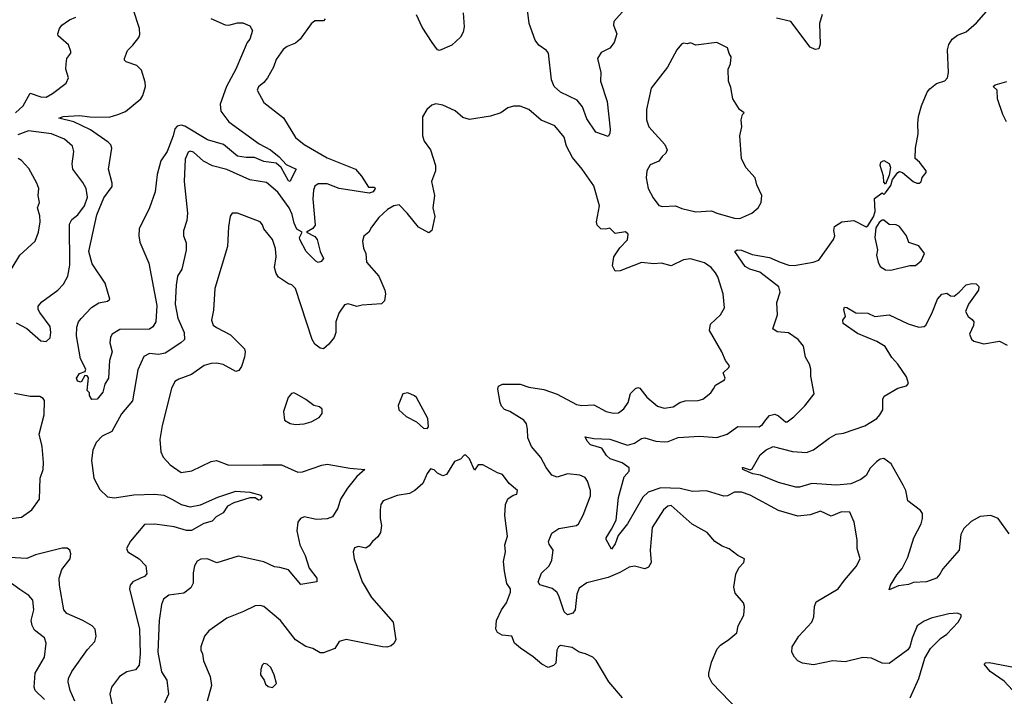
# Model space of a CAD drawing. Extents: x 2293878 to 2522763, y 823964 to 1006972.
# Tile 234 of 256: x 2339785 to 2345391, y 996273 to 1000126. Entities that reach past the tile are written whole.
import ezdxf

# ---------------------------------------------------------------- set-up
doc = ezdxf.new("R2010")
doc.units = 0

msp = doc.modelspace()

# ---------------------------------------------------------------- linework, layer by layer
at = {"layer": '0CON20XD'}
for points in [[(2343230, 1000185), (2343168, 1000115), (2343166.2, 1000095), (2343185.5, 1000045), (2343170.5, 999995), (2343145, 999964.3), (2343095, 999939.2), (2343075.6, 999905), (2343094.3, 999825), (2343091.5, 999775), (2343129.1, 999659.1), (2343147.4, 999502.6), (2343145, 999477.5), (2343135, 999460), (2343065, 999484.4), (2343015, 999562.2), (2342988.7, 999628.7), (2342958.4, 999668.4), (2342865, 999713.2), (2342828.8, 999745), (2342813.3, 999783.3), (2342795.2, 999935.2), (2342785, 999951.1), (2342741.5, 999981.5), (2342719.4, 1000009.4), (2342686.4, 1000103.6), (2342656.7, 1000335)], [(2340873.3, 1000133.3), (2340955, 1000097.1), (2340975, 1000093.8), (2341025, 1000107.5), (2341055, 1000107.1), (2341095, 1000091.4), (2341110, 1000065), (2341095.7, 1000015), (2341080.8, 999995), (2341015.3, 999845), (2340962.4, 999745), (2340926.9, 999645), (2340930.9, 999605), (2340975, 999544.2), (2341149.5, 999419.5), (2341213.8, 999385), (2341262.7, 999345), (2341301.9, 999301.9), (2341359.2, 999275), (2341329.2, 999215), (2341325, 999204.4), (2341315, 999208.1), (2341274, 999285), (2341245, 999309.7), (2341175, 999318), (2341121.9, 999341.9), (2341075, 999340.3), (2341025, 999348.4), (2340946, 999416), (2340855, 999442.4), (2340725, 999519.4), (2340705, 999525.4), (2340681, 999519), (2340667.7, 999505), (2340659.4, 999465), (2340625, 999375.6), (2340588.8, 999321.2), (2340568.1, 999245), (2340556, 999145), (2340524.6, 999055), (2340465.4, 998935), (2340462.8, 998895), (2340468.5, 998858.5), (2340519.7, 998739.7), (2340565, 998497.5), (2340561.1, 998405), (2340543.4, 998376.6), (2340525, 998364), (2340355, 998361.7), (2340311.2, 998335), (2340302.6, 998317.4), (2340298.9, 998285), (2340311.6, 998235), (2340296.7, 998185), (2340290, 998085), (2340270.5, 998049.5), (2340258, 998005), (2340226.2, 997965), (2340195, 997962.5), (2340182.5, 997985), (2340181.7, 998001.7), (2340170, 998015), (2340176.7, 998086.7), (2340168.3, 998098.3), (2340155, 998100), (2340135, 998062.5), (2340115, 998067.5), (2340108.8, 998085), (2340125, 998111.2), (2340158.3, 998121.7), (2340162.5, 998135), (2340131.2, 998195), (2340109.3, 998325), (2340111.1, 998375), (2340120.4, 998405), (2340134.6, 998425), (2340193, 998487), (2340235, 998514.4), (2340285, 998522.5), (2340298, 998535), (2340270.8, 998625), (2340198.4, 998735), (2340179.4, 998805), (2340225, 999014.3), (2340265, 999112.2), (2340311.1, 999175), (2340311.3, 999195), (2340290.8, 999275), (2340310.4, 999395), (2340304, 999414), (2340289.3, 999429.3), (2340187.8, 999497.8), (2340093.4, 999543.4), (2340007.5, 999565), (2340032.5, 999575), (2340125, 999580.4), (2340185, 999572.5), (2340295, 999571.4), (2340344.4, 999585.6), (2340387.7, 999602.3), (2340475, 999676), (2340486.7, 999695), (2340501.4, 999745), (2340500.3, 999770.3), (2340479.1, 999839.1), (2340451.2, 999865), (2340392, 999885), (2340382, 999895), (2340381.2, 999905), (2340399.3, 999950.7), (2340429.5, 999980.5), (2340463.3, 1000025), (2340468.8, 1000041.2), (2340467.7, 1000075), (2340430.4, 1000185)], [(2344952.7, 999712.7), (2344967.4, 999732.6), (2345005, 999762.5), (2345052.4, 999777.6), (2345067.1, 999795), (2345073.3, 999825), (2345067.7, 999955), (2345076.1, 999985), (2345094.6, 1000015), (2345125, 1000037.1), (2345175, 1000056.2), (2345232.2, 1000107.8), (2345317.2, 1000202.8)], [(2340020.2, 1000020.2), (2340004.6, 1000034.6), (2340002.9, 1000045), (2340011.4, 1000075), (2340025.8, 1000095), (2340068, 1000125), (2340105, 1000140)], [(2341525, 1000130), (2341515, 1000120), (2341465, 1000120), (2341445, 1000102.5), (2341382.9, 1000015), (2341355, 999991.4), (2341307.1, 999972.9), (2341285, 999956.7), (2341245, 999900), (2341230.8, 999855), (2341195.7, 999795), (2341175, 999768), (2341145.7, 999744.3), (2341137.5, 999725), (2341175.7, 999655), (2341286.3, 999566.3), (2341355, 999454.2), (2341404.2, 999415), (2341535, 999338.9), (2341696.7, 999275), (2341731.2, 999235), (2341772, 999172), (2341805, 999171.9), (2341809.2, 999165), (2341798.5, 999145), (2341775, 999137.5), (2341605, 999164.7), (2341535, 999190.6), (2341485, 999190.4), (2341465, 999178.6), (2341457.3, 999155), (2341454, 999105), (2341466.9, 998955), (2341453.9, 998936.1), (2341417.5, 998915), (2341465, 998890.8), (2341479.6, 998875), (2341495.3, 998805), (2341515.4, 998765), (2341500.9, 998749.1), (2341485, 998744), (2341470.6, 998750.6), (2341415.5, 998805), (2341379.4, 998875), (2341378.7, 998885), (2341393.8, 998915), (2341363.5, 998933.5), (2341347.4, 998967.4), (2341336.3, 999016.3), (2341319.8, 999055), (2341255, 999144.1), (2341189.4, 999199.4), (2341095, 999213.2), (2340965, 999272.1), (2340883.6, 999293.6), (2340831, 999321), (2340775, 999371.5), (2340755, 999376.5), (2340745, 999370.6), (2340728.1, 999331.9), (2340720.8, 999205), (2340740.6, 999025), (2340737.6, 998982.4), (2340716.8, 998923.2), (2340718.5, 998895), (2340732.9, 998855), (2340733.2, 998813.2), (2340707.5, 998705), (2340684.4, 998665), (2340675.4, 998614.6), (2340669.6, 998505), (2340685, 998426.2), (2340721.5, 998345), (2340722.9, 998305), (2340702.5, 998285), (2340612.6, 998227.4), (2340575, 998220), (2340525, 998224.4), (2340492.6, 998207.4), (2340458.3, 998131.7), (2340427.8, 997955), (2340365, 997880.8), (2340309.2, 997780.8), (2340255, 997754.3), (2340221.2, 997718.8), (2340202.3, 997675), (2340194.7, 997615), (2340206.9, 997515), (2340240.6, 997450.6), (2340285, 997408.8), (2340325, 997402.5), (2340435, 997419.6), (2340555, 997423.8), (2340605, 997417.3), (2340655, 997394), (2340705, 997365.4), (2340755, 997352.7), (2340815, 997363.5), (2340913, 997407), (2341015, 997440.6), (2341095, 997435.4), (2341157.3, 997417.3), (2341164.3, 997405), (2341155, 997390.8), (2341145, 997390), (2341125, 997403.5), (2341095, 997403.6), (2341004.7, 997375.3), (2340968.8, 997355), (2340942.7, 997317.3), (2340904, 997295), (2340880, 997270), (2340833.2, 997256.8), (2340762.6, 997217.4), (2340735, 997216.6), (2340665, 997238.4), (2340555, 997253.9), (2340495, 997251.2), (2340415, 997156), (2340393.3, 997115), (2340400, 997095), (2340465.8, 997055), (2340503.1, 997015), (2340509.1, 996970.9), (2340496, 996955), (2340473.3, 996945), (2340430, 996925), (2340414, 996905), (2340410, 996885), (2340467.5, 996655), (2340471.8, 996515), (2340465, 996450), (2340445, 996422.9), (2340395, 996411.8), (2340353.6, 996386.4), (2340307.3, 996325), (2340299.2, 996285), (2340315.9, 996205)], [(2342309.2, 1000165), (2342315.7, 1000085), (2342310.8, 1000055), (2342295, 1000026.7), (2342245, 999980), (2342175, 999950), (2342164, 999955), (2342133.3, 999995), (2342076, 1000084), (2342045, 1000153.6)], [(2344354.3, 1000155.7), (2344338.8, 1000105), (2344343, 999987), (2344335, 999960), (2344315, 999956), (2344285, 999970), (2344175.8, 1000115), (2344094.3, 1000134.3)], [(2339760.6, 999595), (2339804.5, 999635), (2339845, 999707.1), (2339905, 999686.7), (2339935.4, 999684.6), (2339972.5, 999705), (2340048.8, 999765), (2340062, 999795), (2340048, 999845), (2340048.8, 999875), (2340054.2, 999905), (2340075.6, 999934.4), (2340075.7, 999945), (2340063.4, 999983.4), (2340020.2, 1000020.2)], [(2343885, 998994.3), (2343953.3, 999025), (2343990, 999055), (2344006.7, 999085), (2344010, 999125), (2343982, 999185), (2343972, 999225), (2343919.2, 999285), (2343895.7, 999335), (2343885.6, 999465), (2343896.4, 999516.4), (2343893.9, 999556.1), (2343900, 999585), (2343910, 999595), (2343883.9, 999613.9), (2343846.2, 999675), (2343835, 999740), (2343821.2, 999775), (2343819.2, 999845), (2343832, 999875), (2343836.7, 999915), (2343824.1, 999934.1), (2343815, 999966.2), (2343753.9, 999996.1), (2343635, 999981.2), (2343605, 999993.3), (2343585, 999987.5), (2343565, 999992.5), (2343553.6, 999986.4), (2343526.7, 999955), (2343473.8, 999855), (2343380, 999735), (2343354.2, 999615), (2343353.8, 999556.2), (2343366.7, 999515), (2343458, 999415), (2343472, 999385), (2343463.8, 999365), (2343442.6, 999347.4), (2343425, 999320), (2343375, 999300), (2343355.7, 999264.3), (2343352.5, 999225), (2343363.6, 999163.6), (2343391.9, 999111.9), (2343425, 999067.5), (2343445, 999061.2), (2343520, 999065), (2343555, 999050.6), (2343635, 999032.2), (2343725, 999038), (2343755, 999024), (2343855, 998995.8), (2343885, 998994.3)], [(2345403.9, 999543.9), (2345382.5, 999585), (2345352.5, 999675), (2345350, 999725), (2345327.5, 999745), (2345340, 999755), (2345405.5, 999774.5)], [(2344854.5, 996264.5), (2344905.6, 996375), (2344939.1, 996490.9), (2344972, 996545), (2345028.8, 996601.2), (2345065, 996627.5), (2345128.8, 996695), (2345146.2, 996725), (2345146.4, 996736.4), (2345125, 996746.2), (2345075, 996742), (2344975, 996717.5), (2344935, 996700), (2344895.9, 996674.1), (2344867, 996603), (2344853.8, 996555), (2344841.7, 996538.3), (2344735, 996458.8), (2344695, 996460.8), (2344635, 996489.2), (2344585, 996494.2), (2344485, 996470), (2344415, 996475.5), (2344305, 996452.2), (2344242.4, 996462.4), (2344215, 996475.6), (2344196.9, 996495), (2344181.2, 996525), (2344184.2, 996555), (2344222, 996615), (2344296, 996695), (2344307.5, 996725), (2344310, 996785), (2344319.5, 996810.5), (2344446.2, 996885), (2344480.8, 996935), (2344547.6, 997012.4), (2344570.8, 997055), (2344554.2, 997114.2), (2344553.9, 997163.9), (2344536.2, 997265), (2344511.2, 997321.2), (2344465, 997323.8), (2344405, 997298.2), (2344345, 997327.5), (2344285, 997305.4), (2344215, 997298.7), (2344105, 997330.7), (2343945, 997418.2), (2343895, 997434.5), (2343855.6, 997434.4), (2343815.5, 997414.5), (2343795, 997412.2), (2343695, 997443.2), (2343615, 997440), (2343545, 997457.1), (2343435, 997460.2), (2343364, 997436), (2343333.4, 997406.6), (2343245, 997254.5), (2343191.9, 997188.1), (2343175, 997142), (2343155, 997110), (2343124, 997165), (2343124, 997175), (2343154.7, 997225.3), (2343181.9, 997275), (2343194.1, 997405), (2343227.7, 997522.3), (2343254.4, 997555), (2343254.5, 997574.5), (2343215, 997602.5), (2343148, 997625), (2343126, 997645), (2343098.8, 997685), (2343035, 997705.6), (2343015.8, 997725), (2343005, 997750), (2343055, 997740), (2343145, 997736.9), (2343245, 997703.3), (2343285.9, 997714.1), (2343325, 997740), (2343345, 997743.8), (2343406.7, 997725), (2343455, 997721.1), (2343476.6, 997723.4), (2343535, 997747.5), (2343655, 997754.7), (2343755, 997746.9), (2343814.2, 997765), (2343875, 997809.2), (2343995, 997807.5), (2344015, 997821.1), (2344033.4, 997846.6), (2344055, 997872.5), (2344085, 997879.1), (2344105, 997870.6), (2344145, 997836), (2344155, 997836.2), (2344193.8, 997865), (2344255, 997926), (2344308.8, 997995), (2344289.2, 998095), (2344290, 998135), (2344282, 998165), (2344259.4, 998205), (2344247.1, 998267.1), (2344218, 998305), (2344162, 998342), (2344097.4, 998347.4), (2344074, 998365), (2344100.6, 998445), (2344095.6, 998515), (2344114.3, 998575), (2344106.9, 998605), (2343999, 998689), (2343942, 998705), (2343915, 998720), (2343856.7, 998805), (2343870, 998815), (2343895, 998814.3), (2343955, 998789.5), (2344055, 998772.2), (2344115, 998744.7), (2344165, 998727.8), (2344195, 998725.3), (2344302.5, 998745), (2344335, 998757.1), (2344418, 998875), (2344426, 998895), (2344421.2, 998925), (2344425, 998947.5), (2344465.8, 998974.2), (2344535, 998982.5), (2344605, 998946.7), (2344615, 998952.5), (2344646.2, 999003.8), (2344656.4, 999033.6), (2344651.7, 999108.3), (2344695, 999140), (2344705, 999130), (2344715, 999140), (2344745, 999182.5), (2344754.1, 999215.9), (2344785, 999256.2), (2344795, 999261.2), (2344812.5, 999255), (2344872.5, 999205), (2344892.5, 999195), (2344905.7, 999194.3), (2344917.7, 999202.3), (2344923, 999227), (2344946.7, 999255), (2344946.7, 999265), (2344907.8, 999315), (2344884.6, 999334.6), (2344886.1, 999393.9), (2344900.9, 999475), (2344898.5, 999535), (2344903.5, 999575), (2344919.5, 999635), (2344952.7, 999712.7)], [(2343879.3, 996189.3), (2343727.3, 996347.3), (2343709.2, 996385), (2343708.6, 996405), (2343723.3, 996466.7), (2343756.2, 996543.8), (2343775, 996564.4), (2343823.3, 996596.7), (2343867.5, 996635), (2343876, 996675), (2343908.8, 996735), (2343911.2, 996785), (2343906.2, 996805), (2343859.3, 996859.3), (2343851.2, 996895), (2343862.3, 996967.7), (2343880, 997005), (2343907.5, 997035), (2343912, 997055), (2343874.5, 997074.5), (2343825, 997112.5), (2343785, 997127.1), (2343743.8, 997155), (2343698.8, 997205), (2343613.7, 997253.7), (2343495, 997359.2), (2343475, 997356), (2343450.8, 997335), (2343385.7, 997235), (2343374.4, 997105), (2343380, 997035), (2343365, 997008), (2343345, 996999.2), (2343285, 997014.4), (2343255, 997008.5), (2343202.6, 996977.4), (2343135, 996950), (2343015, 996919.1), (2342971.5, 996888.5), (2342956.6, 996855), (2342947.3, 996765), (2342934, 996746), (2342905, 996736.9), (2342884.5, 996754.5), (2342855.4, 996845), (2342843.6, 996865), (2342816.9, 996886.9), (2342746.7, 996906.7), (2342737.7, 996925), (2342756.1, 996973.9), (2342800, 997015), (2342815, 997047.5), (2342822.5, 997105), (2342799.4, 997139.4), (2342796.9, 997155), (2342815, 997202.5), (2342855, 997227.8), (2342955, 997245.7), (2342966.9, 997255), (2342994.3, 997305), (2343035.4, 997415), (2343034.5, 997445), (2343017.9, 997497.9), (2343005, 997518.9), (2342975, 997531.8), (2342905, 997539.4), (2342845, 997520), (2342815, 997532.9), (2342782.9, 997575), (2342751.9, 997631.9), (2342700, 997695), (2342678.5, 997745), (2342676.2, 997793.8), (2342671.5, 997825), (2342655.7, 997845), (2342575, 997894.4), (2342545.6, 997905.6), (2342529.2, 997925), (2342520, 997945), (2342507.3, 998022.7), (2342511.9, 998038.1), (2342535, 998050.8), (2342635, 998051.1), (2342683.5, 998033.5), (2342769.9, 998019.9), (2342845, 997993.9), (2342955, 997933.8), (2342985, 997929.1), (2343055, 997933.5), (2343125, 997894.4), (2343165, 997885.6), (2343195, 997887.1), (2343225, 997909.2), (2343249.5, 997945), (2343263, 997997), (2343290.8, 998025), (2343305, 998030.6), (2343316.9, 998026.9), (2343355, 997976.5), (2343416.2, 997925), (2343455, 997912.9), (2343505, 997921.4), (2343544.6, 997945.4), (2343575, 997955.6), (2343647.7, 997957.7), (2343675, 997964.2), (2343719.8, 998000.2), (2343735.6, 998024.4), (2343746.7, 998045), (2343798.8, 998075), (2343801.2, 998085), (2343790, 998115), (2343823.3, 998145), (2343826.7, 998155), (2343803.8, 998185), (2343782.9, 998235), (2343711.9, 998355), (2343717.9, 998392.1), (2343776, 998445), (2343798.8, 998485), (2343790, 998565), (2343760.9, 998660.9), (2343747.5, 998685), (2343722, 998715), (2343685, 998741.4), (2343605, 998764.2), (2343565, 998757.5), (2343495, 998724), (2343438.8, 998738.8), (2343395, 998735.8), (2343325, 998743.3), (2343205, 998696.2), (2343175, 998693.3), (2343160, 998725), (2343168.8, 998775), (2343203.1, 998826.9), (2343245, 998872.5), (2343250, 998905), (2343235, 998917.5), (2343175, 998908.8), (2343145, 998938.8), (2343122.5, 998932.5), (2343094.1, 998934.1), (2343073.8, 998955), (2343070, 998975), (2343085.8, 999065), (2343055, 999180), (2342988.6, 999275), (2342931.9, 999341.9), (2342899.2, 999405), (2342885, 999456.7), (2342831.8, 999521.8), (2342754.3, 999554.3), (2342683.6, 999613.6), (2342635, 999632.5), (2342597, 999633), (2342565, 999623.3), (2342524.2, 999595.8), (2342465, 999575.7), (2342346.8, 999556.8), (2342308.7, 999568.7), (2342265, 999606.7), (2342195, 999640), (2342155, 999646.2), (2342131.2, 999638.8), (2342103.3, 999615), (2342077.7, 999572.3), (2342078.8, 999465), (2342088, 999435), (2342123.8, 999385), (2342153.3, 999295), (2342153.3, 999265), (2342130, 999205), (2342146.2, 999125), (2342138, 999055), (2342148, 999005), (2342132.5, 998925), (2342115, 998912.5), (2342055, 998944), (2341992.2, 999025), (2341945, 999071.4), (2341915.8, 999065.8), (2341878.8, 999045), (2341830.3, 998999.7), (2341788.8, 998945), (2341773.8, 998915), (2341745, 998894), (2341736.7, 998865), (2341743.1, 998825), (2341756, 998795), (2341760, 998745), (2341830.8, 998665), (2341864.2, 998585), (2341867.5, 998565), (2341862, 998525), (2341845, 998508), (2341735, 998500), (2341705, 998492.5), (2341655, 998506.9), (2341635, 998502), (2341602.9, 998455), (2341584.4, 998405), (2341585.7, 998345), (2341575, 998316.2), (2341545, 998278), (2341515, 998252), (2341495, 998256), (2341465, 998277.5), (2341450.5, 998305), (2341355.6, 998595), (2341335.5, 998615.5), (2341315, 998622.5), (2341259.5, 998659.5), (2341245, 998681.2), (2341235.6, 998715), (2341244.6, 998775), (2341242.2, 998822.2), (2341224.5, 998875), (2341175.8, 998935), (2341168, 998958), (2341153.3, 998975), (2341025, 999024), (2340995, 999023.3), (2340982.9, 999007.1), (2340973.4, 998946.6), (2340968.9, 998835), (2340895.7, 998595), (2340888.8, 998471.2), (2340878, 998415), (2340885.9, 998385.9), (2340905, 998372.5), (2340985, 998330.8), (2341065, 998251.2), (2341069.2, 998235), (2341064.3, 998205), (2341048.7, 998151.3), (2341032.7, 998127.3), (2341015, 998122), (2340943.2, 998163.2), (2340905, 998170.6), (2340875, 998168.1), (2340835, 998155.7), (2340763.8, 998106.2), (2340690.6, 998079.4), (2340667.5, 998065), (2340648.5, 998025), (2340595.7, 997814.3), (2340582.5, 997735), (2340588, 997665), (2340602, 997635), (2340640.9, 997590.9), (2340705, 997546.9), (2340765, 997556.5), (2340875, 997610), (2340905, 997615.8), (2340975, 997588.6), (2341170.3, 997590.3), (2341275, 997590), (2341368.7, 997548.7), (2341395, 997550.5), (2341505, 997589.6), (2341535, 997594.5), (2341665, 997571.5), (2341750, 997565), (2341705.6, 997524.4), (2341651.9, 997458.1), (2341612.5, 997395), (2341595.7, 997345), (2341565.8, 997295), (2341536.5, 997283.5), (2341475, 997278.8), (2341405, 997294.7), (2341383.5, 997285), (2341368.5, 997265), (2341362.8, 997215), (2341380.4, 997135), (2341410.4, 997075), (2341432.9, 997002.9), (2341477.5, 996945), (2341477.5, 996925), (2341385, 996910), (2341315, 996992.5), (2341266.1, 997006.1), (2341235, 997010), (2341175, 997038), (2341028.3, 997071.7), (2340907, 997033), (2340855, 997055.8), (2340815.8, 997054.2), (2340795, 997043.3), (2340780, 997015), (2340771.9, 996975), (2340773.2, 996916.8), (2340760, 996890), (2340719.2, 996860.8), (2340635, 996847.8), (2340604.1, 996825.9), (2340591.5, 996795), (2340578.5, 996705), (2340571.2, 996525), (2340593.1, 996413.1), (2340623.1, 996365), (2340632.7, 996285), (2340609.4, 996235)], [(2339765, 998399.5), (2339825, 998367.8), (2339905, 998297.5), (2339935, 998294), (2339958, 998315), (2339962.9, 998345), (2339958.7, 998378.7), (2339898.9, 998458.9), (2339890.6, 998475), (2339890.8, 998495), (2339910.7, 998519.3), (2340003.1, 998585), (2340035, 998619.2), (2340060, 998665), (2340071.1, 998728.9), (2340068.8, 998961.2), (2340081.1, 998988.9), (2340115.5, 999015), (2340153.3, 999065), (2340170.5, 999115), (2340164.4, 999165), (2340145, 999199.2), (2340087.5, 999275), (2340084.5, 999305.5), (2340093.1, 999375), (2340085.7, 999405), (2340039.2, 999445), (2339965.2, 999475.2), (2339835, 999492.3), (2339775, 999470.8)], [(2339736.9, 998703.1), (2339786, 998785), (2339872.5, 998865), (2339892.9, 998915), (2339901.9, 998975), (2339899.7, 999009.7), (2339885.7, 999055), (2339897.5, 999085), (2339889.4, 999125), (2339893.3, 999165), (2339883.3, 999195), (2339837.6, 999277.6), (2339795, 999323.8), (2339775.6, 999335.6)], [(2344715, 999190), (2344705, 999200), (2344704.2, 999235), (2344683.6, 999296.4), (2344687.5, 999315), (2344705, 999323.3), (2344735, 999306.2), (2344743.8, 999285), (2344735, 999240), (2344715, 999190)], [(2344745, 998700), (2344853.6, 998726.4), (2344885, 998726.7), (2344917.3, 998752.7), (2344936.2, 998795), (2344905, 998837.5), (2344847.3, 998857.3), (2344834, 998895), (2344795, 998947.5), (2344775, 998957.5), (2344735, 998960), (2344705, 998983.3), (2344695, 998983.3), (2344678.3, 998971.7), (2344659.3, 998940.7), (2344653.8, 998885), (2344670, 998815), (2344664.2, 998785), (2344672.5, 998745), (2344685, 998721.2), (2344715, 998702), (2344745, 998700)], [(2345418.7, 997198.7), (2345355.9, 997285.9), (2345315, 997302), (2345253, 997297), (2345202.2, 997267.8), (2345161.5, 997228.5), (2345144.7, 997195), (2345135, 997104.5), (2345040.7, 996999.3), (2345025, 996967.5), (2345005, 996946), (2344947.5, 996925), (2344875, 996921.4), (2344845, 996910), (2344788.1, 996901.9), (2344735, 996880), (2344744, 996905), (2344780, 996965), (2344809.3, 997000.7), (2344842.5, 997065), (2344875.4, 997175), (2344917.3, 997255), (2344926.1, 997285), (2344925, 997313.3), (2344915, 997331.4), (2344841.1, 997385), (2344830.4, 997445), (2344814.8, 997474.8), (2344747.1, 997597.1), (2344705, 997626.8), (2344685, 997623.8), (2344662.7, 997607.3), (2344628, 997572), (2344605, 997530.3), (2344575, 997507.5), (2344516.8, 997483.2), (2344435, 997475.8), (2344296.1, 997483.9), (2344225, 997463.8), (2344203.8, 997463.8), (2344105, 997490.8), (2344002.3, 997532.3), (2343958.9, 997538.9), (2343903.3, 997565), (2343900, 997575), (2343904.2, 997575.8), (2343945, 997563.3), (2343955, 997568.8), (2344001.4, 997648.6), (2344035, 997676.6), (2344074.4, 997694.4), (2344185, 997666.4), (2344265, 997660.9), (2344305, 997676.9), (2344395, 997742.1), (2344433.8, 997766.2), (2344475, 997770.9), (2344596.9, 997813.1), (2344665, 997855.6), (2344683.3, 997875), (2344698.9, 997905), (2344700, 997965), (2344707.1, 997982.9), (2344785, 998026.9), (2344835, 998040), (2344845.8, 998055), (2344835, 998092.5), (2344785.6, 998165), (2344751.3, 998201.3), (2344712.5, 998265), (2344665, 998293.3), (2344555, 998338.8), (2344473.8, 998395), (2344471.2, 998415), (2344487.5, 998435), (2344477.5, 998475), (2344480.7, 998489.3), (2344495, 998487.5), (2344545, 998456.7), (2344615, 998454.3), (2344655, 998435.6), (2344735, 998444.3), (2344843.2, 998393.2), (2344905, 998375.6), (2344935, 998378.6), (2344945, 998386), (2344978.1, 998451.9), (2345011.2, 998535), (2345035, 998563.5), (2345065, 998568.8), (2345085, 998552.5), (2345105, 998552), (2345135, 998573.3), (2345174.3, 998615.7), (2345206.5, 998623.5), (2345231.8, 998621.8), (2345247, 998607), (2345244, 998586), (2345187.5, 998505), (2345171.1, 998465), (2345185, 998435.6), (2345208.7, 998418.7), (2345217.4, 998405), (2345215.9, 998385), (2345193.8, 998335), (2345205, 998306.7), (2345217.5, 998295), (2345275, 998280), (2345364.5, 998294.5), (2345406.7, 998273.3)], [(2339735.4, 997285.4), (2339795, 997292), (2339855, 997333.8), (2339897.3, 997395), (2339901.3, 997515), (2339918.7, 997565), (2339921.1, 997605), (2339912.9, 997695), (2339895.3, 997765), (2339924.7, 997875), (2339926.9, 997956.9), (2339919.3, 997969.3), (2339899.2, 997979.2), (2339845, 997979.2), (2339755, 997996.2)], [(2341355, 997821.2), (2341405, 997823.8), (2341445, 997836.7), (2341489.3, 997860.7), (2341507, 997883), (2341507, 997907), (2341491.7, 997921.7), (2341459.3, 997929.3), (2341415, 997963.8), (2341365, 997991.2), (2341345, 998000), (2341332.3, 997997.7), (2341313.8, 997975), (2341288, 997895), (2341293.3, 997845), (2341325, 997826.7), (2341355, 997821.2)], [(2342105, 997797.5), (2342113, 997807), (2342108, 997855), (2342043.6, 997973.6), (2342033.6, 997983.6), (2341995, 998000), (2341967.5, 997995), (2341940.7, 997929.3), (2341943.9, 997903.9), (2341986.4, 997866.4), (2342045, 997836.7), (2342085, 997800), (2342105, 997797.5)], [(2343218, 996265), (2343139.2, 996355), (2343067.3, 996477.3), (2343047.5, 996495), (2343007.5, 996515), (2342970, 996525), (2342931.5, 996551.5), (2342865, 996562.5), (2342852, 996555), (2342842.9, 996535), (2342838.3, 996461.7), (2342825, 996447.5), (2342795, 996436.7), (2342757.5, 996455), (2342708.3, 996498.3), (2342636.1, 996546.1), (2342603.3, 996575), (2342587.5, 996615), (2342531.7, 996621.7), (2342505.8, 996635.8), (2342496, 996655), (2342499.4, 996705), (2342528.9, 996765), (2342557.5, 996805), (2342580.5, 996865), (2342579.5, 996885), (2342559.1, 996915), (2342545.6, 996985.6), (2342539.5, 997040.5), (2342551.9, 997095), (2342548.1, 997135), (2342561.9, 997185), (2342547.4, 997302.6), (2342550.8, 997365), (2342565, 997397.5), (2342595, 997417.5), (2342616.4, 997423.6), (2342620, 997445), (2342572.5, 997485), (2342535, 997536.2), (2342505, 997546.2), (2342421.7, 997591.7), (2342395, 997590), (2342375, 997561.2), (2342346, 997626), (2342325, 997646.2), (2342315, 997646.7), (2342295, 997623.8), (2342260.5, 997609.5), (2342215, 997536.7), (2342195, 997527.5), (2342163.9, 997543.9), (2342145, 997562.5), (2342125, 997567.5), (2342105, 997542.5), (2342080, 997485), (2342034.2, 997445), (2342005, 997428.2), (2341933.6, 997416.4), (2341854.2, 997385), (2341841.4, 997365), (2341836.9, 997335), (2341837.5, 997285), (2341845.6, 997245), (2341839.4, 997205), (2341825, 997181.2), (2341794, 997155), (2341775, 997128.8), (2341755, 997116), (2341714, 997126), (2341692, 997118), (2341683.8, 997095), (2341688.6, 997055), (2341734.3, 996925), (2341788.5, 996835), (2341911.4, 996695), (2341926.2, 996595), (2341916.1, 996573.9), (2341899.5, 996560.5), (2341875, 996553.3), (2341850, 996555), (2341644.3, 996595.7), (2341604.2, 996585.8), (2341580, 996545), (2341515, 996520.8), (2341495, 996520), (2341454.6, 996544.6), (2341415, 996557.1), (2341355, 996594), (2341270.8, 996705), (2341175, 996784.4), (2341155, 996790), (2341125, 996787.5), (2341060, 996755), (2340965, 996718), (2340862, 996645), (2340837.5, 996615), (2340816.2, 996555), (2340816.4, 996536.4), (2340826.7, 996515), (2340832, 996475), (2340868.9, 996385), (2340877.8, 996335), (2340851.9, 996245)], [(2340099.2, 996245), (2340072.9, 996305), (2340061.5, 996355), (2340062.5, 996375), (2340082.3, 996415), (2340170.8, 996539.2), (2340213.1, 996585), (2340220, 996615), (2340213.8, 996655), (2340197.9, 996675), (2340145, 996705.3), (2340052.5, 996745), (2340035.5, 996765), (2340010.8, 996905), (2340009.2, 996945), (2340024.6, 996995), (2340072.7, 997055), (2340076.2, 997085), (2340071.4, 997105), (2340055, 997116.9), (2340026.8, 997116.8), (2339875, 997079.3), (2339825, 997057.5), (2339725, 997062.5)], [(2339925.6, 996255), (2339873.5, 996305), (2339867.3, 996325), (2339873.8, 996405), (2339927.1, 996495), (2339935.7, 996575.7), (2339926.4, 996606.4), (2339870.2, 996650.2), (2339855.4, 996675.4), (2339850.9, 996705), (2339865.6, 996765), (2339860.3, 996820.3), (2339837.4, 996847.4), (2339785, 996880.6), (2339705, 996939.5)], [(2341225, 996322.5), (2341246.7, 996345), (2341233.3, 996395), (2341215, 996437.5), (2341195, 996456.7), (2341175, 996460), (2341165, 996450), (2341157.5, 996425), (2341156.7, 996395), (2341177.5, 996365), (2341185, 996342.5), (2341199.3, 996329.3), (2341225, 996322.5)], [(2345438.1, 996308.1), (2345389.6, 996359.6), (2345310.8, 996415), (2345276, 996455), (2345285, 996464), (2345305, 996465.6), (2345455, 996436.9)]]:
    msp.add_lwpolyline(points, dxfattribs=at)

doc.saveas('drawing.dxf')
